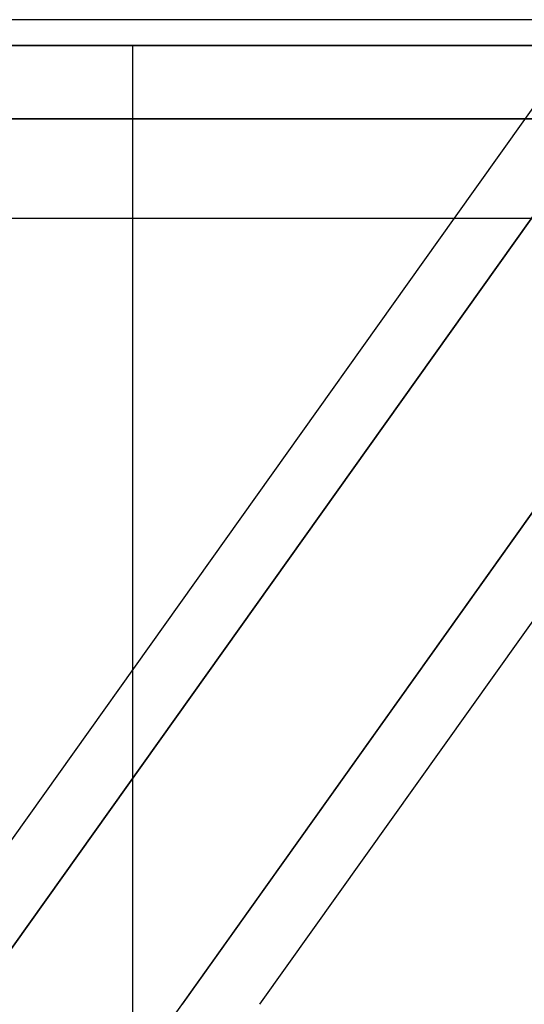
# Model space of a CAD drawing. Header units: millimetres. Extents: x -270 to 270, y -120 to 100.
# Tile 34 of 74: x -64.62 to -59.49, y -27.48 to -17.48. Entities that reach past the tile are written whole.
import ezdxf

# ---------------------------------------------------------------- set-up
doc = ezdxf.new("R2010")
doc.units = ezdxf.units.MM
doc.layers.add('MAIN-1', color=7, linetype='Continuous')
doc.layers.add('MAIN-2', color=7, linetype='Continuous')

msp = doc.modelspace()

# ---------------------------------------------------------------- linework, layer by layer
at = {"layer": 'MAIN-1'}
for p, q in [((152.3991, -17.4813), (-152.3991, -17.4813)), ((-153.3447, -18.4888), (153.3447, -18.4888)), ((-152.3991, -19.4963), (152.3991, -19.4963)), ((-60.2072, -19.4962), (-65.8958, -27.4812)), ((-63.4725, -24.0796), (-63.4725, -19.4963)), ((-57.2831, -19.4963), (-62.9717, -27.4813)), ((-56.6586, -19.7242), (-62.1848, -27.4813))]:
    msp.add_line(p, q, dxfattribs=at)
at = {"layer": 'MAIN-2'}
for p, q in [((-58.8648, -17.6119), (-60.2072, -19.4962)), ((-55.2619, -17.7431), (-72.54, -17.7431)), ((-66.2204, -17.7431), (-50.7773, -17.7431)), ((-63.4725, -19.4963), (-63.4725, -17.7431)), ((153.3447, -18.4888), (-153.3447, -18.4888)), ((-152.0132, -18.4888), (-55.8105, -18.4888)), ((152.0132, -18.4888), (-152.0132, -18.4888)), ((-77.9805, -18.4888), (-59.1814, -18.4888)), ((-59.1814, -18.4888), (-77.9805, -18.4888)), ((-57.8198, -18.4888), (-75.9655, -18.4888)), ((-75.9655, -18.4888), (-57.8198, -18.4888)), ((-67.9055, -18.4888), (-52.1003, -18.4888)), ((-52.1003, -18.4888), (-67.9055, -18.4888)), ((-50.6696, -18.4888), (-65.8905, -18.4888)), ((-65.8905, -18.4888), (-50.6696, -18.4888)), ((-59.1176, -19.0712), (-65.2513, -27.681)), ((-65.2513, -27.681), (-59.1176, -19.0712)), ((-63.1653, -27.753), (-57.0496, -19.1685)), ((-63.4725, -29.4962), (-63.4725, -24.0796))]:
    msp.add_line(p, q, dxfattribs=at)

doc.saveas('drawing.dxf')
